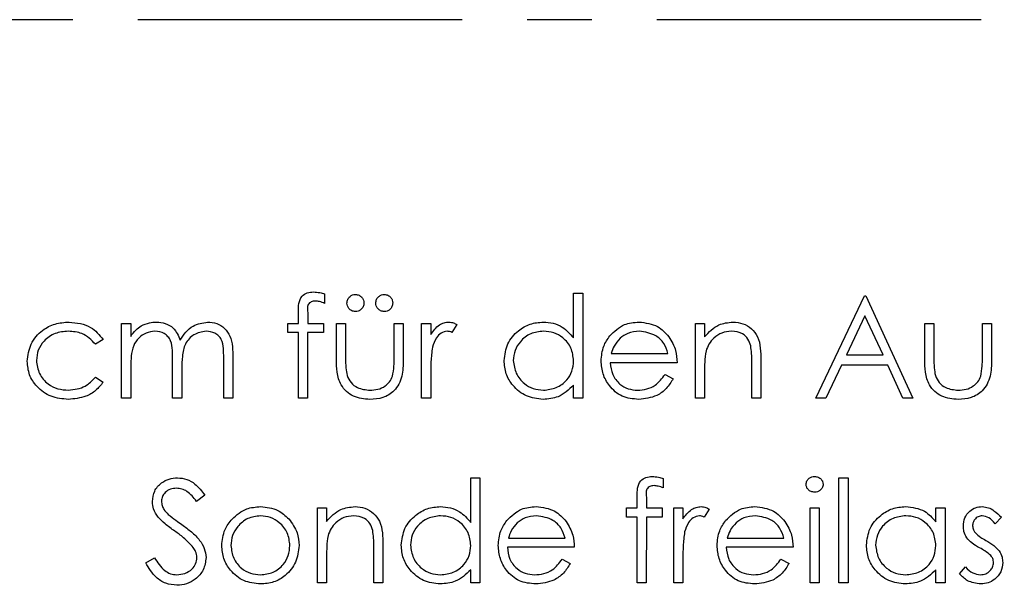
# Model space of a CAD drawing. Header units: millimetres. Extents: x 0 to 2100, y 0 to 1485.
# Tile 7 of 39: x 1353 to 1449, y 454 to 509. Entities that reach past the tile are written whole.
import ezdxf

# ---------------------------------------------------------------- set-up
doc = ezdxf.new("R2010")
doc.units = ezdxf.units.MM
doc.header["$LTSCALE"] = 5
doc.linetypes.add('CENTER', pattern=[10.16, 6.35, -1.27, 1.27, -1.27])

msp = doc.modelspace()

# ---------------------------------------------------------------- linework, layer by layer
at = {"color": 7, "linetype": 'CENTER', "lineweight": 25}
msp.add_line((1599.467, 508.873), (1249.467, 508.873), dxfattribs=at)
at = {"color": 7, "linetype": 'Continuous', "lineweight": 25}
for p, q in [((1382.812, 482.069), (1382.812, 481.135)), ((1407.171, 477.766), (1407.171, 482.129)), ((1407.171, 482.129), (1408.068, 482.129)), ((1408.068, 482.129), (1408.068, 471.873)), ((1430.889, 471.873), (1435.632, 481.873)), ((1435.632, 481.873), (1435.761, 481.873)), ((1435.761, 481.873), (1440.376, 471.873)), ((1380.248, 479.18), (1380.248, 480.348)), ((1381.151, 480.194), (1381.151, 479.18)), ((1435.686, 479.923), (1433.876, 476.103)), ((1437.449, 476.103), (1435.686, 479.923)), ((1362.94, 479.18), (1363.837, 479.18)), ((1362.94, 471.873), (1362.94, 479.18)), ((1363.837, 479.18), (1363.837, 477.91)), ((1379.222, 479.18), (1380.248, 479.18)), ((1379.222, 478.283), (1379.222, 479.18)), ((1381.151, 479.18), (1382.684, 479.18)), ((1382.684, 479.18), (1382.684, 478.283)), ((1383.966, 479.18), (1384.863, 479.18)), ((1383.966, 475.689), (1383.966, 479.18)), ((1384.863, 479.18), (1384.863, 475.791)), ((1389.607, 479.18), (1390.504, 479.18)), ((1389.607, 475.791), (1389.607, 479.18)), ((1390.504, 479.18), (1390.504, 475.623)), ((1392.299, 479.18), (1393.196, 479.18)), ((1392.299, 471.873), (1392.299, 479.18)), ((1393.196, 479.18), (1393.196, 478.105)), ((1395.761, 479.058), (1395.268, 478.281)), ((1419.094, 479.18), (1419.991, 479.18)), ((1419.094, 471.873), (1419.094, 479.18)), ((1419.991, 479.18), (1419.991, 477.862)), ((1441.53, 479.18), (1442.427, 479.18)), ((1441.53, 475.689), (1441.53, 479.18)), ((1442.427, 479.18), (1442.427, 475.791)), ((1447.171, 479.18), (1448.068, 479.18)), ((1447.171, 475.791), (1447.171, 479.18)), ((1448.068, 479.18), (1448.068, 475.623)), ((1380.248, 478.283), (1379.222, 478.283)), ((1380.248, 471.873), (1380.248, 478.283)), ((1381.149, 478.283), (1381.145, 471.873)), ((1382.684, 478.283), (1381.149, 478.283)), ((1361.145, 477.596), (1360.394, 477.129)), ((1410.855, 476.232), (1416.402, 476.232)), ((1433.876, 476.103), (1437.449, 476.103)), ((1367.94, 471.873), (1367.94, 475.588)), ((1372.94, 471.873), (1372.94, 475.835)), ((1373.837, 475.831), (1373.837, 471.873)), ((1417.299, 475.334), (1410.761, 475.334)), ((1424.607, 471.873), (1424.607, 475.31)), ((1425.504, 475.605), (1425.504, 471.873)), ((1433.389, 475.078), (1431.868, 471.873)), ((1437.922, 475.078), (1433.389, 475.078)), ((1439.4, 471.873), (1437.922, 475.078)), ((1363.837, 474.947), (1363.837, 471.873)), ((1368.837, 474.715), (1368.837, 471.873)), ((1393.196, 474.328), (1393.196, 471.873)), ((1416.117, 474.18), (1416.914, 473.762)), ((1419.991, 474.515), (1419.991, 471.873)), ((1360.394, 473.924), (1361.145, 473.431)), ((1407.171, 471.873), (1407.171, 473.137)), ((1363.837, 471.873), (1362.94, 471.873)), ((1368.837, 471.873), (1367.94, 471.873)), ((1373.837, 471.873), (1372.94, 471.873)), ((1381.145, 471.873), (1380.248, 471.873)), ((1393.196, 471.873), (1392.299, 471.873)), ((1408.068, 471.873), (1407.171, 471.873)), ((1419.991, 471.873), (1419.094, 471.873)), ((1425.504, 471.873), (1424.607, 471.873)), ((1431.868, 471.873), (1430.889, 471.873)), ((1440.376, 471.873), (1439.4, 471.873)), ((1397.107, 459.715), (1397.107, 464.078)), ((1397.107, 464.078), (1398.004, 464.078)), ((1398.004, 464.078), (1398.004, 453.821)), ((1415.953, 464.018), (1415.953, 463.084)), ((1433.132, 464.078), (1434.03, 464.078)), ((1433.132, 453.821), (1433.132, 464.078)), ((1434.03, 464.078), (1434.03, 453.821)), ((1371.081, 462.385), (1370.27, 461.77)), ((1413.389, 461.129), (1413.389, 462.297)), ((1414.292, 462.143), (1414.292, 461.129)), ((1382.107, 461.129), (1383.004, 461.129)), ((1382.107, 453.821), (1382.107, 461.129)), ((1383.004, 461.129), (1383.004, 459.811)), ((1412.363, 461.129), (1413.389, 461.129)), ((1412.363, 460.232), (1412.363, 461.129)), ((1414.292, 461.129), (1415.825, 461.129)), ((1415.825, 461.129), (1415.825, 460.232)), ((1416.978, 461.129), (1417.876, 461.129)), ((1416.978, 453.821), (1416.978, 461.129)), ((1417.876, 461.129), (1417.876, 460.053)), ((1420.44, 461.007), (1419.947, 460.23)), ((1430.312, 461.129), (1431.209, 461.129)), ((1430.312, 453.821), (1430.312, 461.129)), ((1431.209, 461.129), (1431.209, 453.821)), ((1442.62, 459.777), (1442.62, 461.129)), ((1442.62, 461.129), (1443.517, 461.129)), ((1443.517, 461.129), (1443.517, 453.821)), ((1413.389, 460.232), (1412.363, 460.232)), ((1413.389, 453.821), (1413.389, 460.232)), ((1414.29, 460.232), (1414.286, 453.821)), ((1415.825, 460.232), (1414.29, 460.232)), ((1449.03, 460.217), (1448.421, 459.59)), ((1400.791, 458.18), (1406.337, 458.18)), ((1422.201, 458.18), (1427.748, 458.18)), ((1387.62, 453.821), (1387.62, 457.259)), ((1388.517, 457.553), (1388.517, 453.821)), ((1407.235, 457.283), (1400.696, 457.283)), ((1428.645, 457.283), (1422.107, 457.283)), ((1365.312, 455.75), (1366.157, 456.257)), ((1383.004, 456.463), (1383.004, 453.821)), ((1406.053, 456.129), (1406.85, 455.71)), ((1417.876, 456.277), (1417.876, 453.821)), ((1427.463, 456.129), (1428.261, 455.71)), ((1397.107, 453.821), (1397.107, 455.085)), ((1442.62, 453.821), (1442.62, 455.085)), ((1444.927, 454.683), (1445.522, 455.36)), ((1383.004, 453.821), (1382.107, 453.821)), ((1388.517, 453.821), (1387.62, 453.821)), ((1398.004, 453.821), (1397.107, 453.821)), ((1414.286, 453.821), (1413.389, 453.821)), ((1417.876, 453.821), (1416.978, 453.821)), ((1431.209, 453.821), (1430.312, 453.821)), ((1434.03, 453.821), (1433.132, 453.821)), ((1443.517, 453.821), (1442.62, 453.821))]:
    msp.add_line(p, q, dxfattribs=at)
for points, knots in [([(1380.248, 480.348), (1380.248, 480.608), (1380.248, 481.123), (1380.512, 481.836), (1381.106, 482.209), (1381.514, 482.241), (1381.718, 482.257)], [0, 0, 0, 0, 0.281897, 0.559511, 0.779297, 1, 1, 1, 1]), ([(1381.718, 482.257), (1381.926, 482.242), (1382.297, 482.214), (1382.654, 482.113), (1382.812, 482.069)], [0, 0, 0, 0, 0.559769, 1, 1, 1, 1]), ([(1384.991, 481.167), (1385.007, 481.29), (1385.037, 481.535), (1385.262, 481.807), (1385.536, 481.974), (1385.728, 481.992), (1385.825, 482.001)], [0, 0, 0, 0, 0.279601, 0.559295, 0.779654, 1, 1, 1, 1]), ([(1385.825, 482.001), (1385.947, 481.986), (1386.193, 481.956), (1386.463, 481.729), (1386.633, 481.457), (1386.65, 481.264), (1386.658, 481.167)], [0, 0, 0, 0, 0.279555, 0.559203, 0.77952, 1, 1, 1, 1]), ([(1387.812, 481.167), (1387.827, 481.29), (1387.857, 481.535), (1388.083, 481.807), (1388.356, 481.974), (1388.549, 481.992), (1388.645, 482.001)], [0, 0, 0, 0, 0.2796014, 0.5592949, 0.7796537, 1, 1, 1, 1]), ([(1388.645, 482.001), (1388.768, 481.986), (1389.014, 481.956), (1389.284, 481.729), (1389.454, 481.457), (1389.47, 481.264), (1389.478, 481.167)], [0, 0, 0, 0, 0.279555, 0.559203, 0.77952, 1, 1, 1, 1]), ([(1381.902, 481.36), (1381.765, 481.348), (1381.558, 481.33), (1381.323, 481.18), (1381.074, 480.843), (1381.117, 480.482), (1381.151, 480.194)], [0, 0, 0, 0, 0.249494, 0.374811, 0.499254, 1, 1, 1, 1]), ([(1382.812, 481.135), (1382.648, 481.201), (1382.355, 481.319), (1382.04, 481.347), (1381.902, 481.36)], [0, 0, 0, 0, 0.560241, 1, 1, 1, 1]), ([(1385.825, 480.334), (1385.702, 480.348), (1385.456, 480.377), (1385.186, 480.606), (1385.017, 480.878), (1385, 481.071), (1384.991, 481.167)], [0, 0, 0, 0, 0.279537, 0.559334, 0.779644, 1, 1, 1, 1]), ([(1386.658, 481.167), (1386.644, 481.044), (1386.616, 480.798), (1386.386, 480.529), (1386.115, 480.358), (1385.922, 480.342), (1385.825, 480.334)], [0, 0, 0, 0, 0.279492, 0.559245, 0.779507, 1, 1, 1, 1]), ([(1388.645, 480.334), (1388.522, 480.348), (1388.276, 480.377), (1388.006, 480.606), (1387.838, 480.878), (1387.821, 481.071), (1387.812, 481.167)], [0, 0, 0, 0, 0.2795366, 0.5593344, 0.7796438, 1, 1, 1, 1]), ([(1389.478, 481.167), (1389.464, 481.044), (1389.436, 480.798), (1389.206, 480.529), (1388.936, 480.358), (1388.742, 480.342), (1388.645, 480.334)], [0, 0, 0, 0, 0.2794918, 0.559245, 0.7795068, 1, 1, 1, 1]), ([(1353.709, 475.466), (1353.788, 476.051), (1353.945, 477.221), (1355.064, 478.501), (1356.419, 479.202), (1357.339, 479.273), (1357.8, 479.308)], [0, 0, 0, 0, 0.279381, 0.558782, 0.779281, 1, 1, 1, 1]), ([(1357.8, 479.308), (1358.556, 479.225), (1359.906, 479.077), (1360.767, 478.048), (1361.145, 477.596)], [0, 0, 0, 0, 0.5606932, 1, 1, 1, 1]), ([(1363.837, 477.91), (1363.999, 478.13), (1364.289, 478.521), (1364.679, 478.811), (1364.851, 478.938)], [0, 0, 0, 0, 0.560148, 1, 1, 1, 1]), ([(1364.851, 478.938), (1365.121, 479.057), (1365.602, 479.269), (1366.127, 479.296), (1366.357, 479.308)], [0, 0, 0, 0, 0.559743, 1, 1, 1, 1]), ([(1366.357, 479.308), (1366.649, 479.278), (1367.233, 479.218), (1368.188, 478.683), (1368.496, 477.975), (1368.683, 477.544)], [0, 0, 0, 0, 0.280837, 0.561558, 1, 1, 1, 1]), ([(1368.683, 477.544), (1368.849, 477.811), (1369.181, 478.345), (1370.058, 479.099), (1370.869, 479.229), (1371.364, 479.308)], [0, 0, 0, 0, 0.281252, 0.562059, 1, 1, 1, 1]), ([(1371.364, 479.308), (1371.667, 479.281), (1372.273, 479.227), (1373.062, 478.718), (1373.614, 477.908), (1373.814, 476.897), (1373.83, 476.187), (1373.837, 475.831)], [0, 0, 0, 0, 0.186553, 0.372845, 0.559192, 0.77926, 1, 1, 1, 1]), ([(1393.196, 478.105), (1393.447, 478.449), (1393.796, 478.929), (1394.485, 479.264), (1394.814, 479.294), (1394.979, 479.308)], [0, 0, 0, 0, 0.558841, 0.779474, 1, 1, 1, 1]), ([(1394.979, 479.308), (1395.134, 479.29), (1395.412, 479.257), (1395.654, 479.119), (1395.761, 479.058)], [0, 0, 0, 0, 0.559243, 1, 1, 1, 1]), ([(1400.376, 475.546), (1400.445, 476.106), (1400.584, 477.227), (1401.643, 478.446), (1402.893, 479.196), (1403.774, 479.271), (1404.214, 479.308)], [0, 0, 0, 0, 0.279413, 0.559191, 0.779548, 1, 1, 1, 1]), ([(1404.214, 479.308), (1404.538, 479.287), (1405.185, 479.244), (1406.276, 478.782), (1406.832, 478.151), (1407.171, 477.766)], [0, 0, 0, 0, 0.280539, 0.560795, 1, 1, 1, 1]), ([(1410.704, 477.946), (1411.153, 478.388), (1411.956, 479.179), (1413.07, 479.269), (1413.561, 479.308)], [0, 0, 0, 0, 0.5585779, 1, 1, 1, 1]), ([(1413.561, 479.308), (1414.21, 479.233), (1415.372, 479.097), (1416.157, 478.246), (1416.504, 477.87)], [0, 0, 0, 0, 0.558952, 1, 1, 1, 1]), ([(1419.991, 477.862), (1420.418, 478.322), (1421.18, 479.144), (1422.285, 479.258), (1422.772, 479.308)], [0, 0, 0, 0, 0.559168, 1, 1, 1, 1]), ([(1422.772, 479.308), (1423.099, 479.279), (1423.754, 479.221), (1424.614, 478.694), (1425.257, 477.851), (1425.48, 476.755), (1425.496, 475.988), (1425.504, 475.605)], [0, 0, 0, 0, 0.186623, 0.373029, 0.559342, 0.779249, 1, 1, 1, 1]), ([(1357.734, 478.411), (1357.289, 478.371), (1356.402, 478.291), (1355.369, 477.55), (1354.709, 476.592), (1354.641, 475.895), (1354.607, 475.546)], [0, 0, 0, 0, 0.280136, 0.559769, 0.77989, 1, 1, 1, 1]), ([(1360.394, 477.129), (1359.978, 477.546), (1359.235, 478.293), (1358.193, 478.375), (1357.734, 478.411)], [0, 0, 0, 0, 0.558451, 1, 1, 1, 1]), ([(1366.201, 478.411), (1365.907, 478.374), (1365.317, 478.3), (1364.576, 477.766), (1364.044, 476.976), (1363.86, 475.986), (1363.845, 475.294), (1363.837, 474.947)], [0, 0, 0, 0, 0.186197, 0.372656, 0.559107, 0.779256, 1, 1, 1, 1]), ([(1367.94, 475.588), (1367.935, 475.904), (1367.924, 476.535), (1367.842, 477.346), (1367.499, 477.89), (1367.004, 478.309), (1366.522, 478.37), (1366.201, 478.411)], [0, 0, 0, 0, 0.2511436, 0.5012616, 0.6264099, 0.7517013, 1, 1, 1, 1]), ([(1371.207, 478.411), (1370.792, 478.342), (1370.168, 478.238), (1369.53, 477.686), (1369.054, 476.999), (1368.857, 475.953), (1368.844, 475.128), (1368.837, 474.715)], [0, 0, 0, 0, 0.248134, 0.373522, 0.498935, 0.748797, 1, 1, 1, 1]), ([(1372.94, 475.835), (1372.936, 476.131), (1372.927, 476.722), (1372.815, 477.485), (1372.448, 477.966), (1371.961, 478.328), (1371.508, 478.378), (1371.207, 478.411)], [0, 0, 0, 0, 0.2511068, 0.5006751, 0.6258631, 0.7511759, 1, 1, 1, 1]), ([(1394.809, 478.411), (1394.597, 478.366), (1394.172, 478.274), (1393.629, 477.684), (1393.46, 477.158), (1393.357, 476.836)], [0, 0, 0, 0, 0.278435, 0.558783, 1, 1, 1, 1]), ([(1395.268, 478.281), (1395.186, 478.319), (1395.039, 478.387), (1394.879, 478.404), (1394.809, 478.411)], [0, 0, 0, 0, 0.560396, 1, 1, 1, 1]), ([(1404.226, 478.411), (1403.797, 478.361), (1402.941, 478.262), (1401.969, 477.499), (1401.383, 476.545), (1401.31, 475.872), (1401.273, 475.536)], [0, 0, 0, 0, 0.279776, 0.559296, 0.779727, 1, 1, 1, 1]), ([(1407.171, 475.51), (1407.123, 475.944), (1407.027, 476.81), (1406.219, 477.764), (1405.246, 478.33), (1404.566, 478.384), (1404.226, 478.411)], [0, 0, 0, 0, 0.27966, 0.55921, 0.779487, 1, 1, 1, 1]), ([(1409.863, 475.506), (1409.908, 476.003), (1409.987, 476.89), (1410.485, 477.623), (1410.704, 477.946)], [0, 0, 0, 0, 0.559427, 1, 1, 1, 1]), ([(1413.607, 478.411), (1413.22, 478.377), (1412.527, 478.315), (1411.97, 477.906), (1411.724, 477.726)], [0, 0, 0, 0, 0.559502, 1, 1, 1, 1]), ([(1416.402, 476.232), (1416.292, 476.576), (1416.072, 477.263), (1415.096, 478.184), (1414.171, 478.325), (1413.607, 478.411)], [0, 0, 0, 0, 0.281306, 0.561535, 1, 1, 1, 1]), ([(1422.616, 478.411), (1422.299, 478.377), (1421.665, 478.31), (1420.921, 477.799), (1420.381, 477.181), (1420.213, 476.711), (1420.13, 476.476)], [0, 0, 0, 0, 0.27956, 0.559336, 0.779684, 1, 1, 1, 1]), ([(1424.501, 476.973), (1424.428, 477.205), (1424.284, 477.669), (1423.636, 478.31), (1423.002, 478.373), (1422.616, 478.411)], [0, 0, 0, 0, 0.281199, 0.561299, 1, 1, 1, 1]), ([(1411.724, 477.726), (1411.506, 477.479), (1411.116, 477.037), (1410.935, 476.478), (1410.855, 476.232)], [0, 0, 0, 0, 0.558814, 1, 1, 1, 1]), ([(1416.504, 477.87), (1416.764, 477.43), (1417.23, 476.644), (1417.278, 475.735), (1417.299, 475.334)], [0, 0, 0, 0, 0.558897, 1, 1, 1, 1]), ([(1424.607, 475.31), (1424.609, 475.622), (1424.612, 476.179), (1424.535, 476.73), (1424.501, 476.973)], [0, 0, 0, 0, 0.560254, 1, 1, 1, 1]), ([(1393.357, 476.836), (1393.298, 476.37), (1393.192, 475.537), (1393.195, 474.698), (1393.196, 474.328)], [0, 0, 0, 0, 0.559637, 1, 1, 1, 1]), ([(1420.13, 476.476), (1420.08, 476.112), (1419.99, 475.461), (1419.991, 474.804), (1419.991, 474.515)], [0, 0, 0, 0, 0.559658, 1, 1, 1, 1]), ([(1357.726, 471.744), (1357.152, 471.797), (1356.005, 471.901), (1354.679, 472.872), (1353.839, 474.116), (1353.753, 475.016), (1353.709, 475.466)], [0, 0, 0, 0, 0.280056, 0.559657, 0.779816, 1, 1, 1, 1]), ([(1354.607, 475.546), (1354.67, 475.102), (1354.795, 474.213), (1355.653, 473.243), (1356.689, 472.72), (1357.389, 472.668), (1357.74, 472.642)], [0, 0, 0, 0, 0.279322, 0.558768, 0.779262, 1, 1, 1, 1]), ([(1387.241, 471.744), (1386.685, 471.79), (1385.577, 471.882), (1384.363, 473.005), (1383.995, 474.394), (1383.976, 475.256), (1383.966, 475.689)], [0, 0, 0, 0, 0.280028, 0.55793, 0.778374, 1, 1, 1, 1]), ([(1384.863, 475.791), (1384.862, 475.469), (1384.861, 474.895), (1384.961, 474.33), (1385.005, 474.082)], [0, 0, 0, 0, 0.560377, 1, 1, 1, 1]), ([(1390.504, 475.623), (1390.496, 475.077), (1390.48, 473.991), (1389.775, 472.567), (1388.526, 471.825), (1387.67, 471.771), (1387.241, 471.744)], [0, 0, 0, 0, 0.281507, 0.559595, 0.779302, 1, 1, 1, 1]), ([(1389.458, 474.01), (1389.513, 474.34), (1389.611, 474.93), (1389.608, 475.527), (1389.607, 475.791)], [0, 0, 0, 0, 0.559371, 1, 1, 1, 1]), ([(1404.186, 471.744), (1403.624, 471.81), (1402.501, 471.942), (1401.258, 472.975), (1400.49, 474.222), (1400.414, 475.105), (1400.376, 475.546)], [0, 0, 0, 0, 0.279573, 0.559333, 0.779589, 1, 1, 1, 1]), ([(1401.273, 475.536), (1401.334, 475.11), (1401.456, 474.257), (1402.242, 473.303), (1403.209, 472.74), (1403.882, 472.675), (1404.218, 472.642)], [0, 0, 0, 0, 0.279407, 0.559141, 0.779571, 1, 1, 1, 1]), ([(1404.218, 472.642), (1404.646, 472.694), (1405.502, 472.8), (1406.502, 473.53), (1407.082, 474.497), (1407.141, 475.173), (1407.171, 475.51)], [0, 0, 0, 0, 0.279776, 0.55938, 0.779613, 1, 1, 1, 1]), ([(1413.539, 471.744), (1412.983, 471.794), (1411.873, 471.894), (1410.678, 472.961), (1409.982, 474.209), (1409.903, 475.074), (1409.863, 475.506)], [0, 0, 0, 0, 0.279879, 0.558846, 0.779451, 1, 1, 1, 1]), ([(1410.761, 475.334), (1410.807, 474.938), (1410.898, 474.147), (1411.606, 473.251), (1412.493, 472.718), (1413.115, 472.667), (1413.427, 472.642)], [0, 0, 0, 0, 0.279963, 0.559359, 0.779526, 1, 1, 1, 1]), ([(1444.805, 471.744), (1444.249, 471.79), (1443.142, 471.882), (1441.927, 473.005), (1441.559, 474.394), (1441.54, 475.256), (1441.53, 475.689)], [0, 0, 0, 0, 0.2800279, 0.5579304, 0.7783744, 1, 1, 1, 1]), ([(1442.427, 475.791), (1442.426, 475.469), (1442.425, 474.895), (1442.525, 474.33), (1442.569, 474.082)], [0, 0, 0, 0, 0.560377, 1, 1, 1, 1]), ([(1448.068, 475.623), (1448.06, 475.077), (1448.044, 473.991), (1447.34, 472.567), (1446.09, 471.825), (1445.234, 471.771), (1444.805, 471.744)], [0, 0, 0, 0, 0.281507, 0.559595, 0.779302, 1, 1, 1, 1]), ([(1447.023, 474.01), (1447.077, 474.34), (1447.175, 474.93), (1447.172, 475.527), (1447.171, 475.791)], [0, 0, 0, 0, 0.559371, 1, 1, 1, 1]), ([(1385.005, 474.082), (1385.116, 473.837), (1385.337, 473.347), (1386.141, 472.763), (1386.829, 472.688), (1387.249, 472.642)], [0, 0, 0, 0, 0.280117, 0.560544, 1, 1, 1, 1]), ([(1413.427, 472.642), (1413.729, 472.668), (1414.333, 472.719), (1415.36, 473.154), (1415.83, 473.791), (1416.117, 474.18)], [0, 0, 0, 0, 0.280503, 0.5609933, 1, 1, 1, 1]), ([(1442.569, 474.082), (1442.68, 473.837), (1442.901, 473.347), (1443.705, 472.763), (1444.393, 472.688), (1444.813, 472.642)], [0, 0, 0, 0, 0.280117, 0.560544, 1, 1, 1, 1]), ([(1361.145, 473.431), (1360.913, 473.14), (1360.449, 472.557), (1359.267, 471.885), (1358.31, 471.798), (1357.726, 471.744)], [0, 0, 0, 0, 0.280196, 0.560588, 1, 1, 1, 1]), ([(1357.74, 472.642), (1358.321, 472.712), (1359.362, 472.839), (1360.078, 473.592), (1360.394, 473.924)], [0, 0, 0, 0, 0.5587885, 1, 1, 1, 1]), ([(1387.249, 472.642), (1387.509, 472.657), (1388.028, 472.687), (1388.694, 473), (1389.199, 473.453), (1389.372, 473.824), (1389.458, 474.01)], [0, 0, 0, 0, 0.28027, 0.560007, 0.780074, 1, 1, 1, 1]), ([(1407.171, 473.137), (1406.697, 472.687), (1405.85, 471.882), (1404.695, 471.787), (1404.186, 471.744)], [0, 0, 0, 0, 0.558735, 1, 1, 1, 1]), ([(1416.914, 473.762), (1416.71, 473.431), (1416.301, 472.772), (1415.154, 471.92), (1414.151, 471.811), (1413.539, 471.744)], [0, 0, 0, 0, 0.280871, 0.561337, 1, 1, 1, 1]), ([(1444.813, 472.642), (1445.073, 472.657), (1445.593, 472.687), (1446.258, 473), (1446.763, 473.453), (1446.936, 473.824), (1447.023, 474.01)], [0, 0, 0, 0, 0.28027, 0.560007, 0.780074, 1, 1, 1, 1]), ([(1365.953, 461.744), (1365.996, 462.099), (1366.083, 462.809), (1366.765, 463.581), (1367.582, 464.007), (1368.138, 464.054), (1368.417, 464.078)], [0, 0, 0, 0, 0.2795311, 0.5588327, 0.7793486, 1, 1, 1, 1]), ([(1368.417, 464.078), (1368.725, 464.048), (1369.341, 463.989), (1370.306, 463.401), (1370.787, 462.77), (1371.081, 462.385)], [0, 0, 0, 0, 0.279791, 0.559491, 1, 1, 1, 1]), ([(1413.389, 462.297), (1413.389, 462.556), (1413.389, 463.071), (1413.653, 463.784), (1414.247, 464.158), (1414.655, 464.19), (1414.859, 464.206)], [0, 0, 0, 0, 0.281897, 0.559511, 0.779297, 1, 1, 1, 1]), ([(1414.859, 464.206), (1415.067, 464.19), (1415.438, 464.162), (1415.795, 464.062), (1415.953, 464.018)], [0, 0, 0, 0, 0.559769, 1, 1, 1, 1]), ([(1429.927, 463.433), (1429.944, 463.551), (1429.976, 463.787), (1430.211, 464.035), (1430.478, 464.184), (1430.664, 464.199), (1430.757, 464.206)], [0, 0, 0, 0, 0.279289, 0.558897, 0.779452, 1, 1, 1, 1]), ([(1430.757, 462.667), (1430.639, 462.68), (1430.405, 462.705), (1430.135, 462.905), (1429.958, 463.156), (1429.937, 463.341), (1429.927, 463.433)], [0, 0, 0, 0, 0.279784, 0.559698, 0.779921, 1, 1, 1, 1]), ([(1430.757, 464.206), (1430.875, 464.194), (1431.113, 464.17), (1431.387, 463.968), (1431.564, 463.712), (1431.584, 463.526), (1431.594, 463.433)], [0, 0, 0, 0, 0.279869, 0.559866, 0.779911, 1, 1, 1, 1]), ([(1431.594, 463.433), (1431.577, 463.315), (1431.542, 463.079), (1431.303, 462.835), (1431.035, 462.688), (1430.849, 462.674), (1430.757, 462.667)], [0, 0, 0, 0, 0.2791599, 0.5588624, 0.7793557, 1, 1, 1, 1]), ([(1368.317, 463.052), (1368.114, 463.036), (1367.708, 463.005), (1367.218, 462.695), (1366.9, 462.265), (1366.867, 461.946), (1366.85, 461.786)], [0, 0, 0, 0, 0.280299, 0.559832, 0.7799, 1, 1, 1, 1]), ([(1370.27, 461.77), (1369.988, 462.134), (1369.595, 462.64), (1368.853, 463.011), (1368.495, 463.038), (1368.317, 463.052)], [0, 0, 0, 0, 0.55983, 0.779867, 1, 1, 1, 1]), ([(1415.043, 463.308), (1414.906, 463.297), (1414.699, 463.279), (1414.464, 463.129), (1414.215, 462.791), (1414.258, 462.431), (1414.292, 462.143)], [0, 0, 0, 0, 0.249494, 0.374811, 0.499254, 1, 1, 1, 1]), ([(1415.953, 463.084), (1415.789, 463.15), (1415.496, 463.268), (1415.182, 463.296), (1415.043, 463.308)], [0, 0, 0, 0, 0.560241, 1, 1, 1, 1]), ([(1366.512, 460.222), (1366.335, 460.481), (1366.02, 460.944), (1365.973, 461.499), (1365.953, 461.744)], [0, 0, 0, 0, 0.559822, 1, 1, 1, 1]), ([(1366.85, 461.786), (1366.862, 461.646), (1366.885, 461.367), (1367.102, 460.907), (1367.355, 460.651), (1367.509, 460.494)], [0, 0, 0, 0, 0.279931, 0.559779, 1, 1, 1, 1]), ([(1373.749, 460.047), (1374.201, 460.439), (1375.009, 461.14), (1376.067, 461.221), (1376.534, 461.257)], [0, 0, 0, 0, 0.55888, 1, 1, 1, 1]), ([(1376.534, 461.257), (1377.127, 461.195), (1378.187, 461.085), (1378.967, 460.369), (1379.31, 460.053)], [0, 0, 0, 0, 0.559182, 1, 1, 1, 1]), ([(1383.004, 459.811), (1383.431, 460.27), (1384.193, 461.092), (1385.298, 461.207), (1385.785, 461.257)], [0, 0, 0, 0, 0.559168, 1, 1, 1, 1]), ([(1385.785, 461.257), (1386.112, 461.228), (1386.767, 461.17), (1387.627, 460.643), (1388.27, 459.8), (1388.493, 458.704), (1388.509, 457.937), (1388.517, 457.553)], [0, 0, 0, 0, 0.186623, 0.373029, 0.559342, 0.779249, 1, 1, 1, 1]), ([(1390.312, 457.495), (1390.381, 458.055), (1390.52, 459.176), (1391.579, 460.395), (1392.829, 461.144), (1393.71, 461.22), (1394.15, 461.257)], [0, 0, 0, 0, 0.279413, 0.559191, 0.779548, 1, 1, 1, 1]), ([(1394.15, 461.257), (1394.474, 461.236), (1395.121, 461.192), (1396.212, 460.73), (1396.768, 460.1), (1397.107, 459.715)], [0, 0, 0, 0, 0.2805393, 0.5607954, 1, 1, 1, 1]), ([(1400.64, 459.895), (1401.089, 460.337), (1401.892, 461.127), (1403.005, 461.217), (1403.497, 461.257)], [0, 0, 0, 0, 0.558578, 1, 1, 1, 1]), ([(1403.497, 461.257), (1404.146, 461.181), (1405.308, 461.046), (1406.093, 460.194), (1406.44, 459.819)], [0, 0, 0, 0, 0.558952, 1, 1, 1, 1]), ([(1417.876, 460.053), (1418.126, 460.398), (1418.475, 460.878), (1419.164, 461.212), (1419.494, 461.242), (1419.659, 461.257)], [0, 0, 0, 0, 0.558841, 0.779474, 1, 1, 1, 1]), ([(1419.659, 461.257), (1419.814, 461.239), (1420.091, 461.206), (1420.333, 461.068), (1420.44, 461.007)], [0, 0, 0, 0, 0.559243, 1, 1, 1, 1]), ([(1422.051, 459.895), (1422.499, 460.337), (1423.302, 461.127), (1424.416, 461.217), (1424.907, 461.257)], [0, 0, 0, 0, 0.558578, 1, 1, 1, 1]), ([(1424.907, 461.257), (1425.556, 461.181), (1426.718, 461.046), (1427.503, 460.194), (1427.85, 459.819)], [0, 0, 0, 0, 0.558952, 1, 1, 1, 1]), ([(1435.825, 457.495), (1435.894, 458.055), (1436.033, 459.176), (1437.092, 460.395), (1438.342, 461.144), (1439.223, 461.22), (1439.663, 461.257)], [0, 0, 0, 0, 0.279413, 0.559191, 0.779548, 1, 1, 1, 1]), ([(1439.663, 461.257), (1440.322, 461.182), (1441.501, 461.048), (1442.277, 460.166), (1442.62, 459.777)], [0, 0, 0, 0, 0.558998, 1, 1, 1, 1]), ([(1445.312, 459.34), (1445.338, 459.62), (1445.392, 460.179), (1445.877, 460.821), (1446.5, 461.204), (1446.939, 461.239), (1447.159, 461.257)], [0, 0, 0, 0, 0.279983, 0.559474, 0.779608, 1, 1, 1, 1]), ([(1447.159, 461.257), (1447.364, 461.234), (1447.775, 461.188), (1448.427, 460.819), (1448.801, 460.446), (1449.03, 460.217)], [0, 0, 0, 0, 0.279553, 0.559703, 1, 1, 1, 1]), ([(1368.15, 458.861), (1367.824, 459.092), (1367.243, 459.503), (1366.735, 460.002), (1366.512, 460.222)], [0, 0, 0, 0, 0.560413, 1, 1, 1, 1]), ([(1367.509, 460.494), (1367.756, 460.302), (1368.197, 459.96), (1368.653, 459.64), (1368.853, 459.498)], [0, 0, 0, 0, 0.559906, 1, 1, 1, 1]), ([(1372.748, 457.455), (1372.801, 457.994), (1372.896, 458.956), (1373.488, 459.713), (1373.749, 460.047)], [0, 0, 0, 0, 0.559297, 1, 1, 1, 1]), ([(1376.53, 460.36), (1376.103, 460.308), (1375.248, 460.203), (1374.313, 459.405), (1373.733, 458.456), (1373.674, 457.785), (1373.645, 457.449)], [0, 0, 0, 0, 0.279489, 0.559266, 0.779563, 1, 1, 1, 1]), ([(1379.414, 457.449), (1379.365, 457.876), (1379.266, 458.731), (1378.477, 459.673), (1377.537, 460.267), (1376.865, 460.329), (1376.53, 460.36)], [0, 0, 0, 0, 0.279589, 0.559385, 0.779646, 1, 1, 1, 1]), ([(1379.31, 460.053), (1379.633, 459.618), (1380.211, 458.839), (1380.281, 457.879), (1380.312, 457.455)], [0, 0, 0, 0, 0.559216, 1, 1, 1, 1]), ([(1385.628, 460.36), (1385.312, 460.326), (1384.678, 460.259), (1383.934, 459.747), (1383.394, 459.13), (1383.226, 458.66), (1383.142, 458.425)], [0, 0, 0, 0, 0.27956, 0.559336, 0.779684, 1, 1, 1, 1]), ([(1387.513, 458.921), (1387.441, 459.154), (1387.297, 459.618), (1386.649, 460.258), (1386.015, 460.321), (1385.628, 460.36)], [0, 0, 0, 0, 0.281199, 0.561299, 1, 1, 1, 1]), ([(1394.162, 460.36), (1393.733, 460.31), (1392.877, 460.211), (1391.905, 459.447), (1391.318, 458.493), (1391.246, 457.821), (1391.209, 457.485)], [0, 0, 0, 0, 0.279776, 0.559296, 0.779727, 1, 1, 1, 1]), ([(1397.107, 457.459), (1397.059, 457.892), (1396.963, 458.759), (1396.155, 459.712), (1395.182, 460.279), (1394.502, 460.333), (1394.162, 460.36)], [0, 0, 0, 0, 0.27966, 0.55921, 0.779487, 1, 1, 1, 1]), ([(1399.799, 457.455), (1399.843, 457.951), (1399.923, 458.839), (1400.421, 459.572), (1400.64, 459.895)], [0, 0, 0, 0, 0.559427, 1, 1, 1, 1]), ([(1401.66, 459.675), (1401.442, 459.428), (1401.052, 458.986), (1400.871, 458.427), (1400.791, 458.18)], [0, 0, 0, 0, 0.558814, 1, 1, 1, 1]), ([(1403.543, 460.36), (1403.155, 460.325), (1402.463, 460.264), (1401.905, 459.855), (1401.66, 459.675)], [0, 0, 0, 0, 0.559502, 1, 1, 1, 1]), ([(1406.337, 458.18), (1406.227, 458.524), (1406.008, 459.211), (1405.032, 460.133), (1404.107, 460.274), (1403.543, 460.36)], [0, 0, 0, 0, 0.2813061, 0.5615347, 1, 1, 1, 1]), ([(1406.44, 459.819), (1406.7, 459.379), (1407.166, 458.593), (1407.214, 457.684), (1407.235, 457.283)], [0, 0, 0, 0, 0.558897, 1, 1, 1, 1]), ([(1419.489, 460.36), (1419.277, 460.314), (1418.852, 460.223), (1418.308, 459.633), (1418.139, 459.107), (1418.036, 458.785)], [0, 0, 0, 0, 0.278435, 0.558783, 1, 1, 1, 1]), ([(1419.947, 460.23), (1419.865, 460.268), (1419.719, 460.335), (1419.559, 460.352), (1419.489, 460.36)], [0, 0, 0, 0, 0.560396, 1, 1, 1, 1]), ([(1421.209, 457.455), (1421.254, 457.951), (1421.333, 458.839), (1421.831, 459.572), (1422.051, 459.895)], [0, 0, 0, 0, 0.559427, 1, 1, 1, 1]), ([(1423.07, 459.675), (1422.852, 459.428), (1422.462, 458.986), (1422.281, 458.427), (1422.201, 458.18)], [0, 0, 0, 0, 0.558814, 1, 1, 1, 1]), ([(1424.953, 460.36), (1424.566, 460.325), (1423.873, 460.264), (1423.316, 459.855), (1423.07, 459.675)], [0, 0, 0, 0, 0.559502, 1, 1, 1, 1]), ([(1427.748, 458.18), (1427.638, 458.524), (1427.418, 459.211), (1426.442, 460.133), (1425.517, 460.274), (1424.953, 460.36)], [0, 0, 0, 0, 0.281306, 0.561535, 1, 1, 1, 1]), ([(1427.85, 459.819), (1428.11, 459.379), (1428.576, 458.593), (1428.624, 457.684), (1428.645, 457.283)], [0, 0, 0, 0, 0.558897, 1, 1, 1, 1]), ([(1439.675, 460.36), (1439.246, 460.31), (1438.389, 460.211), (1437.417, 459.447), (1436.831, 458.493), (1436.758, 457.821), (1436.722, 457.485)], [0, 0, 0, 0, 0.279776, 0.559296, 0.779727, 1, 1, 1, 1]), ([(1442.62, 457.459), (1442.572, 457.892), (1442.476, 458.759), (1441.668, 459.712), (1440.695, 460.279), (1440.015, 460.333), (1439.675, 460.36)], [0, 0, 0, 0, 0.27966, 0.55921, 0.779487, 1, 1, 1, 1]), ([(1447.159, 460.36), (1447.017, 460.341), (1446.733, 460.303), (1446.428, 460.029), (1446.24, 459.711), (1446.22, 459.488), (1446.209, 459.376)], [0, 0, 0, 0, 0.279282, 0.559073, 0.779539, 1, 1, 1, 1]), ([(1448.421, 459.59), (1448.228, 459.811), (1447.885, 460.204), (1447.38, 460.312), (1447.159, 460.36)], [0, 0, 0, 0, 0.562045, 1, 1, 1, 1]), ([(1369.953, 457.267), (1369.645, 457.596), (1369.094, 458.186), (1368.439, 458.655), (1368.15, 458.861)], [0, 0, 0, 0, 0.559506, 1, 1, 1, 1]), ([(1368.853, 459.498), (1369.165, 459.267), (1369.787, 458.805), (1370.562, 458.051), (1371.097, 457.184), (1371.172, 456.575), (1371.209, 456.271)], [0, 0, 0, 0, 0.280513, 0.560697, 0.780549, 1, 1, 1, 1]), ([(1387.62, 457.259), (1387.621, 457.571), (1387.625, 458.128), (1387.547, 458.679), (1387.513, 458.921)], [0, 0, 0, 0, 0.560254, 1, 1, 1, 1]), ([(1418.036, 458.785), (1417.977, 458.319), (1417.872, 457.486), (1417.875, 456.647), (1417.876, 456.277)], [0, 0, 0, 0, 0.559637, 1, 1, 1, 1]), ([(1445.646, 458.214), (1445.537, 458.411), (1445.343, 458.764), (1445.321, 459.164), (1445.312, 459.34)], [0, 0, 0, 0, 0.559564, 1, 1, 1, 1]), ([(1446.209, 459.376), (1446.226, 459.241), (1446.255, 458.998), (1446.396, 458.8), (1446.458, 458.713)], [0, 0, 0, 0, 0.559054, 1, 1, 1, 1]), ([(1446.458, 458.713), (1446.636, 458.55), (1446.954, 458.257), (1447.334, 458.051), (1447.501, 457.96)], [0, 0, 0, 0, 0.559019, 1, 1, 1, 1]), ([(1383.142, 458.425), (1383.092, 458.06), (1383.003, 457.409), (1383.004, 456.753), (1383.004, 456.463)], [0, 0, 0, 0, 0.559658, 1, 1, 1, 1]), ([(1446.906, 457.217), (1446.64, 457.365), (1446.165, 457.63), (1445.805, 458.036), (1445.646, 458.214)], [0, 0, 0, 0, 0.560659, 1, 1, 1, 1]), ([(1447.501, 457.96), (1447.777, 457.806), (1448.269, 457.53), (1448.65, 457.116), (1448.817, 456.934)], [0, 0, 0, 0, 0.5606645, 1, 1, 1, 1]), ([(1370.312, 456.285), (1370.287, 456.484), (1370.242, 456.841), (1370.042, 457.136), (1369.953, 457.267)], [0, 0, 0, 0, 0.559024, 1, 1, 1, 1]), ([(1376.534, 453.693), (1375.974, 453.75), (1374.854, 453.863), (1373.623, 454.9), (1372.868, 456.141), (1372.788, 457.017), (1372.748, 457.455)], [0, 0, 0, 0, 0.2797756, 0.5591788, 0.7795916, 1, 1, 1, 1]), ([(1373.645, 457.449), (1373.699, 457.027), (1373.805, 456.182), (1374.568, 455.224), (1375.532, 454.68), (1376.197, 454.62), (1376.53, 454.59)], [0, 0, 0, 0, 0.279618, 0.559167, 0.779512, 1, 1, 1, 1]), ([(1376.53, 454.59), (1376.953, 454.639), (1377.8, 454.735), (1378.758, 455.498), (1379.317, 456.452), (1379.382, 457.117), (1379.414, 457.449)], [0, 0, 0, 0, 0.279745, 0.559113, 0.779606, 1, 1, 1, 1]), ([(1380.312, 457.455), (1380.243, 456.899), (1380.106, 455.788), (1379.098, 454.539), (1377.848, 453.793), (1376.972, 453.727), (1376.534, 453.693)], [0, 0, 0, 0, 0.279521, 0.559381, 0.779507, 1, 1, 1, 1]), ([(1394.122, 453.693), (1393.56, 453.759), (1392.437, 453.89), (1391.194, 454.924), (1390.426, 456.171), (1390.35, 457.054), (1390.312, 457.495)], [0, 0, 0, 0, 0.279573, 0.559333, 0.779589, 1, 1, 1, 1]), ([(1391.209, 457.485), (1391.27, 457.059), (1391.392, 456.205), (1392.178, 455.251), (1393.145, 454.689), (1393.818, 454.623), (1394.154, 454.59)], [0, 0, 0, 0, 0.279407, 0.559141, 0.779571, 1, 1, 1, 1]), ([(1394.154, 454.59), (1394.582, 454.643), (1395.438, 454.748), (1396.438, 455.479), (1397.018, 456.446), (1397.077, 457.121), (1397.107, 457.459)], [0, 0, 0, 0, 0.279776, 0.55938, 0.779613, 1, 1, 1, 1]), ([(1403.475, 453.693), (1402.919, 453.743), (1401.809, 453.843), (1400.614, 454.91), (1399.918, 456.158), (1399.839, 457.023), (1399.799, 457.455)], [0, 0, 0, 0, 0.279879, 0.558846, 0.779451, 1, 1, 1, 1]), ([(1400.696, 457.283), (1400.742, 456.887), (1400.834, 456.096), (1401.542, 455.2), (1402.429, 454.667), (1403.051, 454.616), (1403.363, 454.59)], [0, 0, 0, 0, 0.279963, 0.559359, 0.779526, 1, 1, 1, 1]), ([(1424.885, 453.693), (1424.329, 453.743), (1423.219, 453.843), (1422.024, 454.91), (1421.328, 456.158), (1421.249, 457.023), (1421.209, 457.455)], [0, 0, 0, 0, 0.279879, 0.558846, 0.779451, 1, 1, 1, 1]), ([(1422.107, 457.283), (1422.153, 456.887), (1422.245, 456.096), (1422.952, 455.2), (1423.839, 454.667), (1424.461, 454.616), (1424.773, 454.59)], [0, 0, 0, 0, 0.279963, 0.559359, 0.779526, 1, 1, 1, 1]), ([(1439.635, 453.693), (1439.073, 453.759), (1437.949, 453.89), (1436.706, 454.924), (1435.938, 456.171), (1435.863, 457.054), (1435.825, 457.495)], [0, 0, 0, 0, 0.279573, 0.559333, 0.779589, 1, 1, 1, 1]), ([(1436.722, 457.485), (1436.783, 457.059), (1436.905, 456.205), (1437.691, 455.251), (1438.658, 454.689), (1439.33, 454.623), (1439.667, 454.59)], [0, 0, 0, 0, 0.279407, 0.559141, 0.779571, 1, 1, 1, 1]), ([(1439.667, 454.59), (1440.095, 454.643), (1440.95, 454.748), (1441.951, 455.479), (1442.531, 456.446), (1442.59, 457.121), (1442.62, 457.459)], [0, 0, 0, 0, 0.279776, 0.55938, 0.779613, 1, 1, 1, 1]), ([(1448.014, 456.463), (1447.823, 456.626), (1447.48, 456.918), (1447.082, 457.125), (1446.906, 457.217)], [0, 0, 0, 0, 0.559093, 1, 1, 1, 1]), ([(1448.817, 456.934), (1448.928, 456.737), (1449.125, 456.384), (1449.148, 455.982), (1449.158, 455.804)], [0, 0, 0, 0, 0.559491, 1, 1, 1, 1]), ([(1368.353, 453.565), (1367.983, 453.602), (1367.243, 453.676), (1366.103, 454.43), (1365.612, 455.249), (1365.312, 455.75)], [0, 0, 0, 0, 0.279885, 0.559677, 1, 1, 1, 1]), ([(1366.157, 456.257), (1366.454, 455.8), (1366.869, 455.164), (1367.716, 454.657), (1368.141, 454.613), (1368.353, 454.59)], [0, 0, 0, 0, 0.559321, 0.779782, 1, 1, 1, 1]), ([(1368.353, 454.59), (1368.621, 454.618), (1369.158, 454.674), (1369.816, 455.075), (1370.233, 455.652), (1370.285, 456.074), (1370.312, 456.285)], [0, 0, 0, 0, 0.280186, 0.560056, 0.780161, 1, 1, 1, 1]), ([(1371.209, 456.271), (1371.153, 455.862), (1371.041, 455.043), (1370.24, 454.174), (1369.319, 453.642), (1368.675, 453.591), (1368.353, 453.565)], [0, 0, 0, 0, 0.279159, 0.559084, 0.779442, 1, 1, 1, 1]), ([(1403.363, 454.59), (1403.665, 454.616), (1404.269, 454.668), (1405.295, 455.102), (1405.766, 455.74), (1406.053, 456.129)], [0, 0, 0, 0, 0.280503, 0.5609933, 1, 1, 1, 1]), ([(1424.773, 454.59), (1425.075, 454.616), (1425.679, 454.668), (1426.706, 455.102), (1427.176, 455.74), (1427.463, 456.129)], [0, 0, 0, 0, 0.280503, 0.560993, 1, 1, 1, 1]), ([(1446.97, 454.59), (1447.152, 454.609), (1447.516, 454.646), (1447.933, 454.954), (1448.214, 455.338), (1448.245, 455.624), (1448.261, 455.766)], [0, 0, 0, 0, 0.2799712, 0.5596937, 0.779916, 1, 1, 1, 1]), ([(1449.158, 455.804), (1449.122, 455.49), (1449.049, 454.86), (1448.465, 454.166), (1447.758, 453.751), (1447.264, 453.712), (1447.017, 453.693)], [0, 0, 0, 0, 0.279551, 0.559231, 0.779475, 1, 1, 1, 1]), ([(1448.261, 455.766), (1448.247, 455.909), (1448.223, 456.163), (1448.078, 456.372), (1448.014, 456.463)], [0, 0, 0, 0, 0.559651, 1, 1, 1, 1]), ([(1397.107, 455.085), (1396.633, 454.636), (1395.786, 453.831), (1394.631, 453.735), (1394.122, 453.693)], [0, 0, 0, 0, 0.5587349, 1, 1, 1, 1]), ([(1406.85, 455.71), (1406.646, 455.38), (1406.237, 454.72), (1405.09, 453.869), (1404.087, 453.76), (1403.475, 453.693)], [0, 0, 0, 0, 0.280871, 0.561337, 1, 1, 1, 1]), ([(1428.261, 455.71), (1428.056, 455.38), (1427.647, 454.72), (1426.5, 453.869), (1425.497, 453.76), (1424.885, 453.693)], [0, 0, 0, 0, 0.280871, 0.561337, 1, 1, 1, 1]), ([(1442.62, 455.085), (1442.146, 454.636), (1441.299, 453.831), (1440.144, 453.735), (1439.635, 453.693)], [0, 0, 0, 0, 0.5587349, 1, 1, 1, 1]), ([(1445.522, 455.36), (1445.749, 455.128), (1446.154, 454.715), (1446.721, 454.629), (1446.97, 454.59)], [0, 0, 0, 0, 0.560833, 1, 1, 1, 1]), ([(1447.017, 453.693), (1446.564, 453.752), (1445.753, 453.858), (1445.18, 454.43), (1444.927, 454.683)], [0, 0, 0, 0, 0.5592817, 1, 1, 1, 1])]:
    msp.add_open_spline(points, degree=3, knots=knots, dxfattribs=at)

doc.saveas('drawing.dxf')
